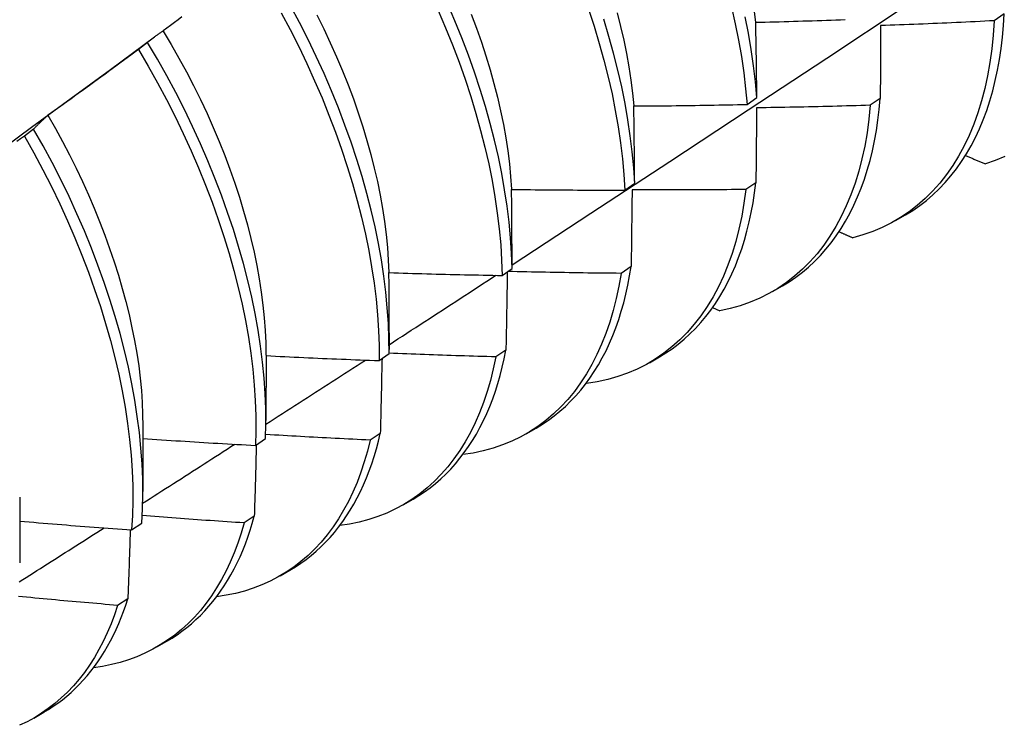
# Model space of a CAD drawing. Header units: inches. Extents: x 172 to 202, y 57.3 to 104.4.
# Tile 7 of 16: x 181.418 to 181.696, y 74.575 to 74.774. Entities that reach past the tile are written whole.
import ezdxf

# ---------------------------------------------------------------- set-up
doc = ezdxf.new("R2010")
doc.units = ezdxf.units.IN
doc.header["$MEASUREMENT"] = 0
doc.layers.add('Visible Edges(ANSI)', color=7, linetype='Continuous', lineweight=25)

msp = doc.modelspace()

# ---------------------------------------------------------------- linework, layer by layer
at = {"layer": 'Visible Edges(ANSI)'}
for p, q in [((181.69615, 74.77576), (181.69333, 74.77383)), ((181.44359, 74.76007), (181.45603, 74.76926)), ((181.45405, 74.76769), (181.45145, 74.76571)), ((181.62347, 74.75016), (181.62626, 74.75212)), ((181.66112, 74.75186), (181.65829, 74.74993)), ((181.42184, 74.74319), (181.41924, 74.74121)), ((181.58892, 74.72596), (181.59172, 74.72791)), ((181.62597, 74.72805), (181.62313, 74.72613)), ((181.66547, 74.71734), (181.66828, 74.71896)), ((181.55425, 74.70183), (181.55706, 74.70377)), ((181.5907, 74.70433), (181.58785, 74.70242)), ((181.63067, 74.69725), (181.63348, 74.69887)), ((181.61374, 74.69272), (181.61575, 74.69182)), ((181.52229, 74.68562), (181.52229, 74.68089)), ((181.48751, 74.67928), (181.48749, 74.6608)), ((181.51947, 74.67777), (181.52228, 74.67971)), ((181.55532, 74.6807), (181.55245, 74.6788)), ((181.59587, 74.67716), (181.59869, 74.67878)), ((181.578, 74.67134), (181.57811, 74.67129)), ((181.45271, 74.65919), (181.45269, 74.64071)), ((181.56108, 74.65707), (181.56389, 74.65869)), ((181.51982, 74.65717), (181.51694, 74.65528)), ((181.48456, 74.65378), (181.48738, 74.65572)), ((181.41792, 74.6391), (181.41789, 74.62062)), ((181.52628, 74.63698), (181.52909, 74.6386)), ((181.4842, 74.63375), (181.48132, 74.63186)), ((181.44953, 74.62988), (181.45237, 74.63181)), ((181.49148, 74.61688), (181.49429, 74.61851)), ((181.44847, 74.61043), (181.44558, 74.60855)), ((181.45668, 74.59679), (181.45949, 74.59842)), ((181.42188, 74.5767), (181.42469, 74.57833))]:
    msp.add_line(p, q, dxfattribs=at)
at = {"layer": 'Visible Edges(ANSI)', "flags": 128}
for points in [[(181.55706, 74.70484), (181.57935, 74.71941), (181.60161, 74.734), (181.62383, 74.74863), (181.64601, 74.76329), (181.66814, 74.77799), (181.69024, 74.79271), (181.71229, 74.80746), (181.73431, 74.82223), (181.75629, 74.83704), (181.77822, 74.85186), (181.80012, 74.86672), (181.82197, 74.88159), (181.84379, 74.89649), (181.86556, 74.91141), (181.8873, 74.92635)], [(181.55706, 74.70377), (181.55691, 74.70808), (181.55662, 74.71246), (181.5562, 74.71692), (181.55565, 74.72144), (181.55496, 74.72602), (181.55414, 74.73065), (181.55318, 74.73534), (181.5521, 74.74006), (181.55088, 74.74482), (181.54953, 74.74962), (181.54806, 74.75443), (181.54646, 74.75927), (181.54474, 74.76412), (181.54289, 74.76897), (181.54092, 74.77383), (181.53884, 74.77868)], [(181.49179, 74.77611), (181.49433, 74.77134), (181.49675, 74.76654), (181.49906, 74.76172), (181.50126, 74.75688), (181.50335, 74.75203), (181.50531, 74.74718), (181.50716, 74.74232), (181.50888, 74.73748), (181.51048, 74.73264), (181.51195, 74.72782), (181.51329, 74.72303), (181.5145, 74.71827), (181.51559, 74.71354), (181.51654, 74.70886), (181.51736, 74.70423), (181.51805, 74.69965), (181.5186, 74.69513), (181.51902, 74.69068), (181.5193, 74.68629), (181.51945, 74.68199), (181.51947, 74.67777)], [(181.52228, 74.67971), (181.52226, 74.68394), (181.5221, 74.68825), (181.5218, 74.69264), (181.52137, 74.69709), (181.52081, 74.70162), (181.52011, 74.7062), (181.51928, 74.71084), (181.51832, 74.71553), (181.51723, 74.72025), (181.516, 74.72502), (181.51465, 74.72981), (181.51317, 74.73463), (181.51156, 74.73947), (181.50983, 74.74432), (181.50798, 74.74917), (181.506, 74.75403), (181.50391, 74.75888), (181.5017, 74.76371), (181.49938, 74.76853), (181.49695, 74.77333), (181.49441, 74.77809)], [(181.50187, 74.77546), (181.50381, 74.77153), (181.50568, 74.76759), (181.50745, 74.76363), (181.50913, 74.75968), (181.51071, 74.75571), (181.5122, 74.75176), (181.51358, 74.74781), (181.51487, 74.74387), (181.51605, 74.73995), (181.51713, 74.73606), (181.51811, 74.73219), (181.51899, 74.72834), (181.51976, 74.72454), (181.52043, 74.72077), (181.52099, 74.71704), (181.52145, 74.71336), (181.52181, 74.70973), (181.52206, 74.70616), (181.52221, 74.70265)], [(181.53619, 74.77669), (181.53827, 74.77184), (181.54022, 74.76698), (181.54206, 74.76213), (181.54378, 74.75728), (181.54537, 74.75244), (181.54683, 74.74763), (181.54816, 74.74284), (181.54937, 74.73808), (181.55045, 74.73336), (181.55139, 74.72868), (181.5522, 74.72405), (181.55288, 74.71947), (181.55343, 74.71496), (181.55384, 74.71051), (181.55411, 74.70613), (181.55425, 74.70183)], [(181.5455, 74.77573), (181.54699, 74.77177), (181.54838, 74.76782), (181.54967, 74.76388), (181.55086, 74.75996), (181.55195, 74.75606), (181.55294, 74.75218), (181.55383, 74.74834), (181.5546, 74.74453), (181.55527, 74.74077), (181.55584, 74.73705), (181.55629, 74.73337), (181.55664, 74.72975), (181.55689, 74.72619)], [(181.57867, 74.77708), (181.58025, 74.77225), (181.58171, 74.76743), (181.58304, 74.76265), (181.58424, 74.75789), (181.58531, 74.75317), (181.58624, 74.74849), (181.58705, 74.74386), (181.58772, 74.73929), (181.58825, 74.73478), (181.58866, 74.73033), (181.58892, 74.72596)], [(181.58674, 74.77609), (181.58772, 74.77221), (181.58861, 74.76836), (181.58939, 74.76455), (181.59006, 74.76078), (181.59064, 74.75705), (181.5911, 74.75337), (181.59146, 74.74975)], [(181.6191, 74.7777), (181.62016, 74.77298), (181.62109, 74.76831), (181.62189, 74.76368), (181.62255, 74.75911), (181.62308, 74.75461), (181.62347, 74.75016)], [(181.62541, 74.7771), (181.62587, 74.77342)], [(181.66828, 74.71896), (181.67032, 74.72021), (181.67229, 74.72157), (181.67419, 74.72303), (181.67602, 74.7246), (181.67778, 74.72628), (181.67947, 74.72806), (181.68109, 74.72995), (181.68263, 74.73193), (181.6841, 74.73401), (181.68548, 74.73619), (181.68679, 74.73847), (181.68802, 74.74084), (181.68917, 74.7433), (181.69023, 74.74585), (181.69121, 74.74849), (181.69211, 74.75121), (181.69292, 74.75402), (181.69364, 74.7569), (181.69428, 74.75987), (181.69483, 74.7629), (181.6953, 74.76602), (181.69567, 74.7692), (181.69596, 74.77245), (181.69615, 74.77576)], [(181.46371, 74.7749), (181.46266, 74.77411), (181.4616, 74.77331), (181.46055, 74.77252), (181.45949, 74.77173), (181.45844, 74.77094)], [(181.59172, 74.72791), (181.59144, 74.73229), (181.59103, 74.73674), (181.59048, 74.74126), (181.5898, 74.74584), (181.58899, 74.75047), (181.58804, 74.75515), (181.58696, 74.75987), (181.58575, 74.76463), (181.58442, 74.76942), (181.58295, 74.77424)], [(181.62626, 74.75212), (181.62586, 74.75657), (181.62532, 74.76108), (181.62464, 74.76566), (181.62384, 74.77028), (181.6229, 74.77496)], [(181.62593, 74.77339), (181.62726, 74.77343), (181.6286, 74.77346), (181.62993, 74.77349), (181.63126, 74.77353), (181.63259, 74.77356), (181.63393, 74.7736), (181.63526, 74.77364), (181.63659, 74.77368), (181.63792, 74.77372), (181.63926, 74.77376), (181.64059, 74.7738), (181.64192, 74.77384), (181.64325, 74.77389), (181.64459, 74.77393), (181.64592, 74.77398), (181.64725, 74.77402), (181.64858, 74.77407), (181.64991, 74.77412), (181.65125, 74.77417)], [(181.62626, 74.75212), (181.62625, 74.75302), (181.62624, 74.75391), (181.62623, 74.75481), (181.62621, 74.7557), (181.6262, 74.7566), (181.62619, 74.75749), (181.62618, 74.75838), (181.62616, 74.75927), (181.62615, 74.76016), (181.62614, 74.76105), (181.62612, 74.76194), (181.62611, 74.76282), (181.6261, 74.76371), (181.62608, 74.76459), (181.62607, 74.76548), (181.62605, 74.76636), (181.62604, 74.76724), (181.62602, 74.76812), (181.62601, 74.769), (181.62599, 74.76988), (181.62598, 74.77076), (181.62596, 74.77164), (181.62595, 74.77252), (181.62593, 74.77339)], [(181.69333, 74.77383), (181.69306, 74.76979), (181.69267, 74.76585), (181.69214, 74.76201), (181.69148, 74.75829), (181.69069, 74.75467), (181.68977, 74.75117), (181.68872, 74.7478), (181.68754, 74.74455), (181.68624, 74.74143), (181.68482, 74.73844), (181.68328, 74.73559), (181.68161, 74.73289), (181.67983, 74.73032), (181.67794, 74.72791), (181.67593, 74.72565), (181.67381, 74.72354), (181.67159, 74.72159), (181.66927, 74.71979), (181.66684, 74.71816), (181.66432, 74.7167), (181.6617, 74.7154), (181.659, 74.71426), (181.6562, 74.7133), (181.65333, 74.7125)], [(181.69333, 74.77383), (181.69199, 74.77376), (181.69065, 74.77369), (181.68932, 74.77362), (181.68798, 74.77356), (181.68665, 74.77349), (181.68531, 74.77343), (181.68397, 74.77337), (181.68264, 74.7733), (181.6813, 74.77324), (181.67996, 74.77318), (181.67863, 74.77313), (181.67729, 74.77307), (181.67595, 74.77301), (181.67462, 74.77296), (181.67328, 74.7729), (181.67194, 74.77285), (181.67061, 74.7728), (181.66927, 74.77275), (181.66793, 74.7727), (181.66659, 74.77265), (181.66526, 74.7726), (181.66392, 74.77256), (181.66258, 74.77251), (181.66124, 74.77247)], [(181.45844, 74.77094), (181.45825, 74.77082), (181.45806, 74.77069), (181.45787, 74.77057), (181.45768, 74.77044), (181.45749, 74.77031), (181.45731, 74.77018), (181.45712, 74.77005), (181.45694, 74.76992), (181.45675, 74.76979), (181.45657, 74.76966), (181.45638, 74.76952), (181.4562, 74.76939), (181.45602, 74.76925), (181.45584, 74.76912), (181.45565, 74.76898), (181.45547, 74.76884), (181.45529, 74.7687), (181.45511, 74.76856), (181.45493, 74.76842), (181.45476, 74.76827), (181.45458, 74.76813), (181.4544, 74.76798), (181.45423, 74.76784), (181.45405, 74.76769)], [(181.45841, 74.77091), (181.46069, 74.7671), (181.46289, 74.76325), (181.46501, 74.75938), (181.46705, 74.75548), (181.46899, 74.75156), (181.47085, 74.74763), (181.47261, 74.74368), (181.47428, 74.73973), (181.47585, 74.73578), (181.47733, 74.73183), (181.47871, 74.72788), (181.47999, 74.72395), (181.48117, 74.72003), (181.48226, 74.71614), (181.48324, 74.71227), (181.48413, 74.70843), (181.48491, 74.70462), (181.48559, 74.70085), (181.48617, 74.69712), (181.48665, 74.69344), (181.48702, 74.68982), (181.48729, 74.68624), (181.48745, 74.68273), (181.4875, 74.67929)], [(181.66124, 74.77247), (181.66124, 74.77162), (181.66124, 74.77077), (181.66123, 74.76992), (181.66123, 74.76907), (181.66122, 74.76822), (181.66122, 74.76736), (181.66121, 74.76651), (181.66121, 74.76566), (181.6612, 74.7648), (181.6612, 74.76395), (181.66119, 74.76309), (181.66119, 74.76223), (181.66118, 74.76137), (181.66118, 74.76051), (181.66117, 74.75965), (181.66117, 74.75879), (181.66116, 74.75793), (181.66116, 74.75706), (181.66115, 74.7562), (181.66114, 74.75533), (181.66114, 74.75447), (181.66113, 74.7536), (181.66113, 74.75273), (181.66112, 74.75186)], [(181.48738, 74.65572), (181.48748, 74.65986), (181.48745, 74.6641), (181.48728, 74.66842), (181.48698, 74.67281), (181.48655, 74.67727), (181.48598, 74.6818), (181.48527, 74.68639), (181.48443, 74.69103), (181.48346, 74.69571), (181.48236, 74.70044), (181.48113, 74.70521), (181.47977, 74.71001), (181.47828, 74.71483), (181.47667, 74.71966), (181.47493, 74.72451), (181.47307, 74.72937), (181.47109, 74.73422), (181.46899, 74.73907), (181.46677, 74.74391), (181.46444, 74.74873), (181.462, 74.75352), (181.45946, 74.75828), (181.4568, 74.76301), (181.45405, 74.76769)], [(181.45145, 74.76571), (181.45039, 74.76493), (181.44933, 74.76414), (181.44828, 74.76335), (181.44722, 74.76257), (181.44615, 74.76179), (181.44509, 74.76101), (181.44403, 74.76022), (181.44297, 74.75944), (181.44191, 74.75867), (181.44084, 74.75789), (181.43978, 74.75711), (181.43871, 74.75633), (181.43765, 74.75556), (181.43658, 74.75478), (181.43551, 74.75401), (181.43444, 74.75324), (181.43338, 74.75247), (181.43231, 74.7517), (181.43124, 74.75093), (181.43017, 74.75016), (181.4291, 74.74939), (181.42802, 74.74863), (181.42695, 74.74786), (181.42588, 74.7471)], [(181.45145, 74.76571), (181.4542, 74.76103), (181.45684, 74.7563), (181.45938, 74.75153), (181.46181, 74.74674), (181.46413, 74.74192), (181.46634, 74.73708), (181.46843, 74.73223), (181.4704, 74.72738), (181.47225, 74.72252), (181.47398, 74.71767), (181.47559, 74.71284), (181.47707, 74.70802), (181.47842, 74.70322), (181.47964, 74.69846), (181.48073, 74.69373), (181.48169, 74.68905), (181.48252, 74.68441), (181.48321, 74.67983), (181.48377, 74.67531), (181.4842, 74.67085), (181.48449, 74.66646), (181.48465, 74.66215), (181.48467, 74.65792), (181.48456, 74.65378)], [(181.41008, 74.73559), (181.42126, 74.74375), (181.43242, 74.75191), (181.44358, 74.76007)], [(181.63348, 74.69887), (181.63542, 74.70006), (181.6373, 74.70134), (181.63912, 74.70272), (181.64088, 74.7042), (181.64257, 74.70578), (181.6442, 74.70745), (181.64576, 74.70921), (181.64725, 74.71107), (181.64868, 74.71301), (181.65003, 74.71505), (181.65131, 74.71717), (181.65253, 74.71938), (181.65366, 74.72167), (181.65473, 74.72404), (181.65572, 74.72649), (181.65663, 74.72902), (181.65747, 74.73163), (181.65823, 74.73432), (181.65891, 74.73707), (181.65951, 74.7399), (181.66003, 74.74279), (181.66048, 74.74575), (181.66084, 74.74878), (181.66112, 74.75186)], [(181.59148, 74.74975), (181.59281, 74.74975), (181.59414, 74.74976), (181.59548, 74.74977), (181.59681, 74.74978), (181.59814, 74.74979), (181.59948, 74.7498), (181.60081, 74.74981), (181.60214, 74.74982), (181.60348, 74.74984), (181.60481, 74.74985), (181.60614, 74.74987), (181.60748, 74.74989), (181.60881, 74.7499), (181.61014, 74.74992), (181.61148, 74.74994), (181.61281, 74.74996), (181.61414, 74.74998), (181.61548, 74.75001), (181.61681, 74.75003), (181.61814, 74.75006), (181.61948, 74.75008), (181.62081, 74.75011), (181.62214, 74.75014), (181.62347, 74.75016)], [(181.59172, 74.72791), (181.59171, 74.72883), (181.5917, 74.72975), (181.5917, 74.73067), (181.59169, 74.73159), (181.59168, 74.7325), (181.59167, 74.73342), (181.59166, 74.73433), (181.59165, 74.73525), (181.59164, 74.73616), (181.59163, 74.73707), (181.59162, 74.73798), (181.59161, 74.73889), (181.5916, 74.7398), (181.59159, 74.74071), (181.59158, 74.74162), (181.59157, 74.74253), (181.59156, 74.74343), (181.59155, 74.74434), (181.59154, 74.74524), (181.59153, 74.74614), (181.59152, 74.74704), (181.5915, 74.74795), (181.59149, 74.74885), (181.59148, 74.74975)], [(181.65829, 74.74993), (181.6579, 74.74599), (181.65738, 74.74215), (181.65672, 74.73841), (181.65594, 74.73479), (181.65503, 74.73129), (181.65399, 74.7279), (181.65282, 74.72465), (181.65153, 74.72152), (181.65011, 74.71852), (181.64857, 74.71567), (181.64692, 74.71295), (181.64514, 74.71038), (181.64325, 74.70796), (181.64125, 74.70569), (181.63914, 74.70357), (181.63693, 74.70161), (181.63461, 74.69981), (181.63219, 74.69816), (181.62967, 74.69669), (181.62706, 74.69538), (181.62436, 74.69423), (181.62157, 74.69326), (181.6187, 74.69245), (181.61575, 74.69182)], [(181.62617, 74.74922), (181.62616, 74.74834), (181.62615, 74.74747), (181.62614, 74.7466), (181.62614, 74.74572), (181.62613, 74.74485), (181.62612, 74.74397), (181.62611, 74.7431), (181.62611, 74.74222), (181.6261, 74.74134), (181.62609, 74.74046), (181.62608, 74.73958), (181.62607, 74.7387), (181.62607, 74.73782), (181.62606, 74.73693), (181.62605, 74.73605), (181.62604, 74.73516), (181.62603, 74.73428), (181.62602, 74.73339), (181.62602, 74.7325), (181.62601, 74.73161), (181.626, 74.73072), (181.62599, 74.72983), (181.62598, 74.72894), (181.62597, 74.72805)], [(181.65829, 74.74993), (181.65695, 74.74989), (181.65561, 74.74985), (181.65427, 74.74981), (181.65293, 74.74977), (181.6516, 74.74974), (181.65026, 74.7497), (181.64892, 74.74966), (181.64758, 74.74963), (181.64624, 74.74959), (181.6449, 74.74956), (181.64357, 74.74953), (181.64223, 74.7495), (181.64089, 74.74947), (181.63955, 74.74944), (181.63821, 74.74941), (181.63687, 74.74939), (181.63554, 74.74936), (181.6342, 74.74934), (181.63286, 74.74932), (181.63152, 74.74929), (181.63018, 74.74927), (181.62884, 74.74925), (181.6275, 74.74923), (181.62617, 74.74922)], [(181.42588, 74.7471), (181.4257, 74.74695), (181.42553, 74.7468), (181.42536, 74.74664), (181.42518, 74.74649), (181.42501, 74.74633), (181.42484, 74.74618), (181.42467, 74.74602), (181.4245, 74.74586), (181.42433, 74.7457), (181.42416, 74.74554), (181.42399, 74.74538), (181.42382, 74.74522), (181.42365, 74.74506), (181.42348, 74.74489), (181.42332, 74.74473), (181.42315, 74.74456), (181.42299, 74.74439), (181.42282, 74.74423), (181.42266, 74.74406), (181.42249, 74.74389), (181.42233, 74.74372), (181.42217, 74.74354), (181.42201, 74.74337), (181.42184, 74.74319)], [(181.42587, 74.7471), (181.42797, 74.74341), (181.43, 74.73969), (181.43195, 74.73595), (181.43382, 74.73219), (181.43561, 74.72842), (181.43732, 74.72464), (181.43895, 74.72084), (181.44049, 74.71705), (181.44194, 74.71325), (181.44331, 74.70946), (181.44459, 74.70568), (181.44578, 74.70192), (181.44689, 74.69817), (181.44789, 74.69444), (181.44881, 74.69074), (181.44963, 74.68706), (181.45036, 74.68343), (181.45098, 74.67982), (181.45152, 74.67627), (181.45195, 74.67275), (181.45228, 74.66929), (181.45251, 74.66588), (181.45264, 74.66252), (181.45268, 74.65923)], [(181.45237, 74.63181), (181.45259, 74.63587), (181.45269, 74.64002), (181.45265, 74.64426), (181.45247, 74.64858), (181.45216, 74.65298), (181.45172, 74.65745), (181.45114, 74.66198), (181.45043, 74.66657), (181.44958, 74.67121), (181.4486, 74.6759), (181.44749, 74.68063), (181.44625, 74.6854), (181.44489, 74.6902), (181.44339, 74.69502), (181.44177, 74.69986), (181.44002, 74.70471), (181.43815, 74.70957), (181.43617, 74.71442), (181.43406, 74.71927), (181.43184, 74.7241), (181.4295, 74.72892), (181.42706, 74.73371), (181.4245, 74.73847), (181.42184, 74.74319)], [(181.41924, 74.74121), (181.41816, 74.74045), (181.41709, 74.73969)], [(181.41924, 74.74121), (181.42189, 74.73649), (181.42443, 74.73172), (181.42687, 74.72693), (181.4292, 74.72211), (181.43141, 74.71728), (181.43351, 74.71243), (181.43549, 74.70757), (181.43735, 74.70272), (181.43908, 74.69787), (181.4407, 74.69303), (181.44218, 74.68821), (181.44354, 74.68342), (181.44477, 74.67865), (181.44587, 74.67392), (181.44684, 74.66923), (181.44767, 74.66459), (181.44838, 74.66001), (181.44894, 74.65548), (181.44938, 74.65102), (181.44968, 74.64663), (181.44984, 74.64231), (181.44987, 74.63808), (181.44977, 74.63393), (181.44953, 74.62988)], [(181.6852, 74.73574), (181.68544, 74.73564), (181.68567, 74.73554), (181.68591, 74.73544), (181.68614, 74.73534), (181.68637, 74.73524), (181.68661, 74.73514), (181.68684, 74.73504), (181.68708, 74.73494), (181.68731, 74.73484), (181.68755, 74.73474), (181.68778, 74.73464), (181.68802, 74.73454), (181.68825, 74.73444), (181.68849, 74.73434), (181.68872, 74.73424), (181.68895, 74.73414), (181.68919, 74.73404), (181.68942, 74.73394), (181.68966, 74.73384), (181.68989, 74.73374), (181.69013, 74.73364), (181.69036, 74.73354), (181.6906, 74.73344), (181.69083, 74.73334)], [(181.69634, 74.73541), (181.69363, 74.73429), (181.69083, 74.73334)], [(181.55692, 74.72615), (181.55826, 74.72613), (181.55959, 74.72612), (181.56092, 74.7261), (181.56226, 74.72608), (181.56359, 74.72607), (181.56492, 74.72605), (181.56626, 74.72604), (181.56759, 74.72603), (181.56892, 74.72602), (181.57026, 74.72601), (181.57159, 74.726), (181.57292, 74.72599), (181.57426, 74.72598), (181.57559, 74.72597), (181.57692, 74.72597), (181.57826, 74.72596), (181.57959, 74.72596), (181.58092, 74.72596), (181.58226, 74.72596), (181.58359, 74.72596), (181.58492, 74.72596), (181.58626, 74.72596), (181.58759, 74.72596), (181.58892, 74.72596)], [(181.55706, 74.70377), (181.55706, 74.70472), (181.55705, 74.70566), (181.55705, 74.7066), (181.55705, 74.70754), (181.55704, 74.70848), (181.55704, 74.70941), (181.55704, 74.71035), (181.55703, 74.71129), (181.55703, 74.71222), (181.55702, 74.71316), (181.55702, 74.71409), (181.55701, 74.71503), (181.557, 74.71596), (181.557, 74.71689), (181.55699, 74.71782), (181.55699, 74.71875), (181.55698, 74.71968), (181.55697, 74.7206), (181.55696, 74.72153), (181.55696, 74.72246), (181.55695, 74.72338), (181.55694, 74.72431), (181.55693, 74.72523), (181.55692, 74.72615)], [(181.62313, 74.72613), (181.62261, 74.72228), (181.62197, 74.71854), (181.62119, 74.71491), (181.62029, 74.7114), (181.61925, 74.70801), (181.61809, 74.70475), (181.61681, 74.70161), (181.6154, 74.69861), (181.61387, 74.69574), (181.61222, 74.69302), (181.61045, 74.69044), (181.60857, 74.68801), (181.60658, 74.68573), (181.60447, 74.6836), (181.60226, 74.68163), (181.59995, 74.67982), (181.59754, 74.67817), (181.59503, 74.67668), (181.59242, 74.67536), (181.58972, 74.67421), (181.58694, 74.67322), (181.58408, 74.67241), (181.58113, 74.67176), (181.57811, 74.67129)], [(181.59099, 74.72604), (181.59098, 74.72515), (181.59096, 74.72425), (181.59095, 74.72336), (181.59094, 74.72246), (181.59093, 74.72156), (181.59092, 74.72066), (181.59091, 74.71976), (181.5909, 74.71886), (181.59089, 74.71796), (181.59088, 74.71706), (181.59086, 74.71615), (181.59085, 74.71525), (181.59084, 74.71434), (181.59083, 74.71344), (181.59082, 74.71253), (181.5908, 74.71162), (181.59079, 74.71071), (181.59078, 74.7098), (181.59077, 74.70889), (181.59075, 74.70798), (181.59074, 74.70707), (181.59073, 74.70616), (181.59072, 74.70524), (181.5907, 74.70433)], [(181.62313, 74.72613), (181.62179, 74.72611), (181.62045, 74.7261), (181.61911, 74.72609), (181.61777, 74.72607), (181.61643, 74.72606), (181.61509, 74.72605), (181.61375, 74.72604), (181.61241, 74.72604), (181.61107, 74.72603), (181.60973, 74.72602), (181.6084, 74.72602), (181.60706, 74.72601), (181.60572, 74.72601), (181.60438, 74.72601), (181.60304, 74.72601), (181.6017, 74.72601), (181.60036, 74.72601), (181.59902, 74.72601), (181.59768, 74.72601), (181.59634, 74.72602), (181.595, 74.72602), (181.59366, 74.72603), (181.59233, 74.72604), (181.59099, 74.72604)], [(181.59869, 74.67878), (181.60053, 74.6799), (181.60232, 74.68112), (181.60405, 74.68242), (181.60573, 74.68381), (181.60735, 74.68528), (181.60891, 74.68684), (181.61042, 74.68849), (181.61186, 74.69022), (181.61324, 74.69203), (181.61456, 74.69392), (181.61581, 74.69589), (181.617, 74.69794), (181.61813, 74.70007), (181.61919, 74.70227), (181.62018, 74.70454), (181.6211, 74.70689), (181.62196, 74.70931), (181.62274, 74.71179), (181.62346, 74.71434), (181.6241, 74.71696), (181.62468, 74.71964), (181.62518, 74.72239), (181.62561, 74.72519), (181.62597, 74.72805)], [(181.64947, 74.71419), (181.64964, 74.71412), (181.6498, 74.71405), (181.64996, 74.71398), (181.65012, 74.71391), (181.65028, 74.71384), (181.65044, 74.71377), (181.6506, 74.7137), (181.65076, 74.71363), (181.65092, 74.71356), (181.65108, 74.71349), (181.65124, 74.71342), (181.6514, 74.71335), (181.65156, 74.71328), (181.65172, 74.71321), (181.65188, 74.71313), (181.65204, 74.71306), (181.6522, 74.71299), (181.65236, 74.71292), (181.65252, 74.71285), (181.65268, 74.71278), (181.65284, 74.71271), (181.65301, 74.71264), (181.65317, 74.71257), (181.65333, 74.7125)], [(181.56389, 74.65869), (181.56563, 74.65975), (181.56733, 74.66089), (181.56898, 74.66211), (181.57058, 74.66341), (181.57213, 74.66479), (181.57362, 74.66625), (181.57507, 74.66778), (181.57646, 74.66938), (181.57779, 74.67106), (181.57907, 74.67282), (181.58029, 74.67464), (181.58146, 74.67654), (181.58256, 74.6785), (181.58361, 74.68054), (181.5846, 74.68264), (181.58552, 74.6848), (181.58639, 74.68703), (181.5872, 74.68933), (181.58794, 74.69168), (181.58862, 74.6941), (181.58924, 74.69657), (181.58979, 74.6991), (181.59028, 74.70169), (181.5907, 74.70433)], [(181.52227, 74.70262), (181.5236, 74.70257), (181.52493, 74.70253), (181.52627, 74.70249), (181.5276, 74.70245), (181.52893, 74.70241), (181.53026, 74.70237), (181.5316, 74.70233), (181.53293, 74.70229), (181.53426, 74.70226), (181.53559, 74.70222), (181.53693, 74.70219), (181.53826, 74.70216), (181.53959, 74.70212), (181.54092, 74.70209), (181.54226, 74.70206), (181.54359, 74.70203), (181.54492, 74.702), (181.54626, 74.70197), (181.54759, 74.70195), (181.54892, 74.70192), (181.55026, 74.7019), (181.55159, 74.70187), (181.55292, 74.70185), (181.55425, 74.70183)], [(181.52229, 74.68562), (181.52229, 74.68634), (181.52229, 74.68705), (181.52229, 74.68776), (181.5223, 74.68848), (181.5223, 74.68919), (181.5223, 74.6899), (181.5223, 74.69061), (181.5223, 74.69132), (181.52229, 74.69203), (181.52229, 74.69274), (181.52229, 74.69345), (181.52229, 74.69415), (181.52229, 74.69486), (181.52229, 74.69557), (181.52229, 74.69628), (181.52229, 74.69698), (181.52229, 74.69769), (181.52228, 74.69839), (181.52228, 74.6991), (181.52228, 74.6998), (181.52228, 74.70051), (181.52227, 74.70121), (181.52227, 74.70192), (181.52227, 74.70262)], [(181.52229, 74.68225), (181.52354, 74.68306), (181.5248, 74.68388), (181.52606, 74.6847), (181.52732, 74.68551), (181.52858, 74.68633), (181.52984, 74.68715), (181.5311, 74.68796), (181.53236, 74.68878), (181.53362, 74.6896), (181.53488, 74.69041), (181.53613, 74.69123), (181.53739, 74.69205), (181.53865, 74.69286), (181.53991, 74.69368), (181.54117, 74.6945), (181.54242, 74.69532), (181.54368, 74.69613), (181.54494, 74.69695), (181.5462, 74.69777), (181.54745, 74.69859), (181.54871, 74.69941), (181.54997, 74.70022), (181.55122, 74.70104), (181.55248, 74.70186)], [(181.58785, 74.70242), (181.58724, 74.69881), (181.58651, 74.6953), (181.58565, 74.6919), (181.58468, 74.68861), (181.58359, 74.68544), (181.58238, 74.68239), (181.58106, 74.67946), (181.57963, 74.67665), (181.57808, 74.67398), (181.57643, 74.67144), (181.57466, 74.66903), (181.5728, 74.66676), (181.57083, 74.66464), (181.56876, 74.66266), (181.56659, 74.66082), (181.56432, 74.65913), (181.56197, 74.6576), (181.55952, 74.65621), (181.55699, 74.65498), (181.55438, 74.6539), (181.55168, 74.65299), (181.54891, 74.65222), (181.54606, 74.65162), (181.54315, 74.65118)], [(181.55571, 74.70283), (181.55569, 74.70192), (181.55568, 74.70101), (181.55566, 74.70009), (181.55565, 74.69918), (181.55563, 74.69826), (181.55562, 74.69735), (181.5556, 74.69643), (181.55559, 74.69551), (181.55557, 74.69459), (181.55555, 74.69367), (181.55554, 74.69275), (181.55552, 74.69183), (181.55551, 74.69091), (181.55549, 74.68998), (181.55547, 74.68906), (181.55546, 74.68813), (181.55544, 74.68721), (181.55542, 74.68628), (181.55541, 74.68535), (181.55539, 74.68442), (181.55537, 74.6835), (181.55535, 74.68257), (181.55534, 74.68163), (181.55532, 74.6807)], [(181.58785, 74.70242), (181.58652, 74.70243), (181.58518, 74.70244), (181.58385, 74.70245), (181.58252, 74.70246), (181.58119, 74.70248), (181.57985, 74.70249), (181.57852, 74.70251), (181.57719, 74.70253), (181.57585, 74.70255), (181.57452, 74.70257), (181.57319, 74.70259), (181.57186, 74.70261), (181.57052, 74.70263), (181.56919, 74.70266), (181.56786, 74.70268), (181.56653, 74.70271), (181.56519, 74.70273), (181.56386, 74.70276), (181.56253, 74.70279), (181.5612, 74.70282), (181.55987, 74.70285), (181.55853, 74.70288), (181.5572, 74.70291), (181.55587, 74.70295)], [(181.48751, 74.67915), (181.48884, 74.67908), (181.49017, 74.67901), (181.4915, 74.67894), (181.49284, 74.67888), (181.49417, 74.67881), (181.4955, 74.67875), (181.49683, 74.67869), (181.49816, 74.67863), (181.49949, 74.67857), (181.50082, 74.67851), (181.50215, 74.67845), (181.50348, 74.67839), (181.50482, 74.67833), (181.50615, 74.67828), (181.50748, 74.67822), (181.50881, 74.67817), (181.51014, 74.67811), (181.51147, 74.67806), (181.51281, 74.67801), (181.51414, 74.67796), (181.51547, 74.67791), (181.5168, 74.67786), (181.51813, 74.67781), (181.51947, 74.67777)], [(181.55245, 74.6788), (181.55176, 74.67543), (181.55095, 74.67216), (181.55003, 74.66899), (181.549, 74.66593), (181.54787, 74.66298), (181.54663, 74.66014), (181.54528, 74.65741), (181.54384, 74.65481), (181.54229, 74.65232), (181.54064, 74.64996), (181.53889, 74.64772), (181.53705, 74.64562), (181.53511, 74.64364), (181.53309, 74.6418), (181.53097, 74.64009), (181.52877, 74.63852), (181.52648, 74.63709), (181.52411, 74.6358), (181.52167, 74.63466), (181.51914, 74.63365), (181.51655, 74.63279), (181.51388, 74.63208), (181.51115, 74.63151), (181.50835, 74.63109)], [(181.5203, 74.67834), (181.52028, 74.67746), (181.52026, 74.67659), (181.52024, 74.67572), (181.52022, 74.67484), (181.5202, 74.67396), (181.52018, 74.67309), (181.52016, 74.67221), (181.52015, 74.67133), (181.52013, 74.67045), (181.52011, 74.66957), (181.52009, 74.66869), (181.52007, 74.66781), (181.52005, 74.66693), (181.52003, 74.66604), (181.52001, 74.66516), (181.51999, 74.66427), (181.51997, 74.66339), (181.51995, 74.6625), (181.51992, 74.66162), (181.5199, 74.66073), (181.51988, 74.65984), (181.51986, 74.65895), (181.51984, 74.65806), (181.51982, 74.65717)], [(181.55245, 74.6788), (181.5512, 74.67883), (181.54994, 74.67887), (181.54868, 74.6789), (181.54742, 74.67894), (181.54617, 74.67898), (181.54491, 74.67902), (181.54365, 74.67905), (181.54239, 74.67909), (181.54114, 74.67914), (181.53988, 74.67918), (181.53862, 74.67922), (181.53737, 74.67926), (181.53611, 74.67931), (181.53485, 74.67935), (181.53359, 74.6794), (181.53234, 74.67945), (181.53108, 74.6795), (181.52982, 74.67954), (181.52857, 74.67959), (181.52731, 74.67965), (181.52605, 74.6797), (181.5248, 74.67975), (181.52354, 74.6798), (181.52228, 74.67986)], [(181.52909, 74.6386), (181.53074, 74.6396), (181.53235, 74.64067), (181.53391, 74.64181), (181.53543, 74.64303), (181.5369, 74.64431), (181.53833, 74.64566), (181.53971, 74.64708), (181.54104, 74.64856), (181.54233, 74.65012), (181.54356, 74.65174), (181.54475, 74.65342), (181.54588, 74.65516), (181.54696, 74.65697), (181.54799, 74.65884), (181.54897, 74.66078), (181.5499, 74.66277), (181.55077, 74.66482), (181.55159, 74.66692), (181.55235, 74.66909), (181.55305, 74.67131), (181.5537, 74.67358), (181.5543, 74.6759), (181.55484, 74.67828), (181.55532, 74.6807)], [(181.48748, 74.65977), (181.48865, 74.66053), (181.48982, 74.66128), (181.49099, 74.66204), (181.49217, 74.66279), (181.49334, 74.66355), (181.49451, 74.6643), (181.49568, 74.66506), (181.49685, 74.66581), (181.49803, 74.66657), (181.4992, 74.66732), (181.50037, 74.66808), (181.50154, 74.66884), (181.50271, 74.66959), (181.50388, 74.67035), (181.50505, 74.6711), (181.50623, 74.67186), (181.5074, 74.67262), (181.50857, 74.67337), (181.50974, 74.67413), (181.51091, 74.67489), (181.51208, 74.67564), (181.51325, 74.6764), (181.51442, 74.67716), (181.51559, 74.67791)], [(181.51694, 74.65528), (181.51571, 74.65533), (181.51448, 74.65539), (181.51325, 74.65545), (181.51202, 74.65551), (181.51079, 74.65557), (181.50956, 74.65563), (181.50833, 74.65569), (181.5071, 74.65575), (181.50587, 74.65582), (181.50464, 74.65588), (181.50341, 74.65594), (181.50218, 74.65601), (181.50095, 74.65608), (181.49972, 74.65614), (181.49849, 74.65621), (181.49726, 74.65628), (181.49603, 74.65635), (181.4948, 74.65642), (181.49357, 74.65649), (181.49234, 74.65657), (181.49111, 74.65664), (181.48988, 74.65671), (181.48865, 74.65679), (181.48742, 74.65686)], [(181.49429, 74.61851), (181.49584, 74.61945), (181.49736, 74.62045), (181.49883, 74.62151), (181.50027, 74.62264), (181.50167, 74.62383), (181.50303, 74.62508), (181.50434, 74.62639), (181.50562, 74.62776), (181.50685, 74.62919), (181.50804, 74.63068), (181.50918, 74.63222), (181.51028, 74.63382), (181.51133, 74.63548), (181.51234, 74.6372), (181.51331, 74.63896), (181.51422, 74.64079), (181.51509, 74.64266), (181.51591, 74.64459), (181.51669, 74.64656), (181.51741, 74.64859), (181.51809, 74.65066), (181.51871, 74.65279), (181.51929, 74.65496), (181.51982, 74.65717)], [(181.45264, 74.63742), (181.45372, 74.63812), (181.45481, 74.63881), (181.45589, 74.63951), (181.45698, 74.6402), (181.45807, 74.6409), (181.45915, 74.64159), (181.46024, 74.64229), (181.46132, 74.64298), (181.46241, 74.64368), (181.46349, 74.64437), (181.46458, 74.64507), (181.46566, 74.64576), (181.46675, 74.64646), (181.46783, 74.64715), (181.46892, 74.64785), (181.47, 74.64855), (181.47109, 74.64924), (181.47217, 74.64994), (181.47326, 74.65063), (181.47434, 74.65133), (181.47542, 74.65203), (181.47651, 74.65272), (181.47759, 74.65342), (181.47868, 74.65411)], [(181.45271, 74.65573), (181.45404, 74.65564), (181.45536, 74.65555), (181.45669, 74.65546), (181.45801, 74.65537), (181.45934, 74.65529), (181.46067, 74.6552), (181.46199, 74.65511), (181.46332, 74.65503), (181.46465, 74.65494), (181.46597, 74.65486), (181.4673, 74.65478), (181.46863, 74.65469), (181.46995, 74.65461), (181.47128, 74.65453), (181.47261, 74.65445), (181.47394, 74.65438), (181.47526, 74.6543), (181.47659, 74.65422), (181.47792, 74.65415), (181.47925, 74.65407), (181.48057, 74.654), (181.4819, 74.65393), (181.48323, 74.65385), (181.48456, 74.65378)], [(181.51694, 74.65528), (181.51617, 74.65215), (181.5153, 74.64911), (181.51432, 74.64617), (181.51325, 74.64333), (181.51208, 74.64059), (181.51081, 74.63796), (181.50945, 74.63543), (181.508, 74.63301), (181.50645, 74.63071), (181.50481, 74.62853), (181.50309, 74.62646), (181.50128, 74.6245), (181.49938, 74.62268), (181.4974, 74.62097), (181.49534, 74.61939), (181.4932, 74.61793), (181.49099, 74.61661), (181.4887, 74.61541), (181.48634, 74.61434), (181.48391, 74.61341), (181.48141, 74.6126), (181.47885, 74.61193), (181.47623, 74.6114), (181.47355, 74.611)], [(181.48477, 74.65393), (181.48475, 74.65309), (181.48473, 74.65226), (181.4847, 74.65142), (181.48468, 74.65059), (181.48466, 74.64975), (181.48464, 74.64892), (181.48461, 74.64808), (181.48459, 74.64724), (181.48457, 74.6464), (181.48454, 74.64556), (181.48452, 74.64472), (181.4845, 74.64388), (181.48447, 74.64304), (181.48445, 74.6422), (181.48443, 74.64136), (181.4844, 74.64051), (181.48438, 74.63967), (181.48435, 74.63883), (181.48433, 74.63798), (181.4843, 74.63714), (181.48428, 74.63629), (181.48425, 74.63544), (181.48423, 74.6346), (181.4842, 74.63375)], [(181.48132, 74.63186), (181.48012, 74.63194), (181.47892, 74.63202), (181.47772, 74.63209), (181.47651, 74.63217), (181.47531, 74.63226), (181.47411, 74.63234), (181.47291, 74.63242), (181.47171, 74.6325), (181.47051, 74.63259), (181.46931, 74.63267), (181.46811, 74.63275), (181.46691, 74.63284), (181.46571, 74.63293), (181.4645, 74.63302), (181.4633, 74.6331), (181.4621, 74.63319), (181.4609, 74.63328), (181.4597, 74.63337), (181.4585, 74.63347), (181.4573, 74.63356), (181.4561, 74.63365), (181.4549, 74.63374), (181.4537, 74.63384), (181.4525, 74.63393)], [(181.45949, 74.59842), (181.46095, 74.59929), (181.46237, 74.60023), (181.46376, 74.60122), (181.46512, 74.60226), (181.46644, 74.60336), (181.46772, 74.60451), (181.46897, 74.60571), (181.47018, 74.60697), (181.47136, 74.60828), (181.47249, 74.60964), (181.47359, 74.61105), (181.47465, 74.61252), (181.47568, 74.61403), (181.47666, 74.61559), (181.4776, 74.6172), (181.4785, 74.61886), (181.47936, 74.62056), (181.48018, 74.62231), (181.48096, 74.62411), (181.48169, 74.62595), (181.48238, 74.62784), (181.48303, 74.62977), (181.48364, 74.63174), (181.4842, 74.63375)], [(181.41791, 74.63238), (181.41922, 74.63227), (181.42054, 74.63216), (181.42186, 74.63204), (181.42317, 74.63193), (181.42449, 74.63182), (181.42581, 74.63171), (181.42712, 74.6316), (181.42844, 74.63149), (181.42976, 74.63139), (181.43108, 74.63128), (181.43239, 74.63117), (181.43371, 74.63107), (181.43503, 74.63097), (181.43635, 74.63086), (181.43766, 74.63076), (181.43898, 74.63066), (181.4403, 74.63056), (181.44162, 74.63046), (181.44294, 74.63036), (181.44426, 74.63026), (181.44558, 74.63017), (181.44689, 74.63007), (181.44821, 74.62997), (181.44953, 74.62988)], [(181.48132, 74.63186), (181.48048, 74.62896), (181.47955, 74.62615), (181.47853, 74.62343), (181.47742, 74.6208), (181.47622, 74.61827), (181.47494, 74.61584), (181.47356, 74.61351), (181.47211, 74.61128), (181.47057, 74.60915), (181.46895, 74.60714), (181.46726, 74.60523), (181.46548, 74.60343), (181.46363, 74.60174), (181.4617, 74.60016), (181.4597, 74.5987), (181.45763, 74.59736), (181.45549, 74.59613), (181.45328, 74.59502), (181.45101, 74.59403), (181.44867, 74.59316), (181.44628, 74.59242), (181.44383, 74.59179), (181.44132, 74.59129), (181.43875, 74.59091)], [(181.41776, 74.6152), (181.41876, 74.61583), (181.41976, 74.61647), (181.42076, 74.61711), (181.42176, 74.61774), (181.42276, 74.61838), (181.42376, 74.61901), (181.42476, 74.61965), (181.42576, 74.62028), (181.42676, 74.62092), (181.42776, 74.62155), (181.42876, 74.62219), (181.42975, 74.62283), (181.43075, 74.62346), (181.43175, 74.6241), (181.43275, 74.62473), (181.43375, 74.62537), (181.43475, 74.62601), (181.43575, 74.62664), (181.43675, 74.62728), (181.43774, 74.62792), (181.43874, 74.62855), (181.43974, 74.62919), (181.44074, 74.62983), (181.44174, 74.63046)], [(181.44914, 74.62991), (181.44912, 74.6291), (181.44909, 74.6283), (181.44906, 74.62749), (181.44904, 74.62668), (181.44901, 74.62587), (181.44898, 74.62507), (181.44896, 74.62426), (181.44893, 74.62345), (181.4489, 74.62264), (181.44887, 74.62183), (181.44885, 74.62102), (181.44882, 74.62021), (181.44879, 74.61939), (181.44876, 74.61858), (181.44873, 74.61777), (181.44871, 74.61695), (181.44868, 74.61614), (181.44865, 74.61533), (181.44862, 74.61451), (181.44859, 74.6137), (181.44856, 74.61288), (181.44853, 74.61206), (181.4485, 74.61125), (181.44847, 74.61043)], [(181.44558, 74.60855), (181.44441, 74.60865), (181.44324, 74.60874), (181.44207, 74.60884), (181.4409, 74.60894), (181.43973, 74.60904), (181.43856, 74.60914), (181.43739, 74.60924), (181.43622, 74.60934), (181.43505, 74.60945), (181.43388, 74.60955), (181.43271, 74.60965), (181.43154, 74.60976), (181.43037, 74.60986), (181.4292, 74.60997), (181.42804, 74.61008), (181.42687, 74.61019), (181.4257, 74.61029), (181.42453, 74.6104), (181.42336, 74.61051), (181.42219, 74.61062), (181.42102, 74.61074), (181.41986, 74.61085), (181.41869, 74.61096), (181.41752, 74.61107)], [(181.44558, 74.60855), (181.44469, 74.60588), (181.44371, 74.60329), (181.44265, 74.60078), (181.44151, 74.59836), (181.44029, 74.59603), (181.439, 74.5938), (181.43763, 74.59165), (181.43618, 74.5896), (181.43466, 74.58765), (181.43306, 74.58579), (181.4314, 74.58404), (181.42966, 74.58238), (181.42785, 74.58083), (181.42598, 74.57938), (181.42404, 74.57803), (181.42204, 74.5768), (181.41998, 74.57567), (181.41786, 74.57464)], [(181.42469, 74.57833), (181.42605, 74.57914), (181.42738, 74.58001), (181.42868, 74.58092), (181.42996, 74.58188), (181.4312, 74.58289), (181.43241, 74.58395), (181.43359, 74.58505), (181.43473, 74.5862), (181.43585, 74.58739), (181.43693, 74.58863), (181.43798, 74.58991), (181.439, 74.59124), (181.43999, 74.59261), (181.44093, 74.59403), (181.44185, 74.59548), (181.44273, 74.59698), (181.44357, 74.59853), (181.44438, 74.60011), (181.44516, 74.60173), (181.44589, 74.60339), (181.44659, 74.60509), (181.44726, 74.60683), (181.44788, 74.60861), (181.44847, 74.61043)]]:
    msp.add_lwpolyline(points, dxfattribs=at)

doc.saveas('drawing.dxf')
